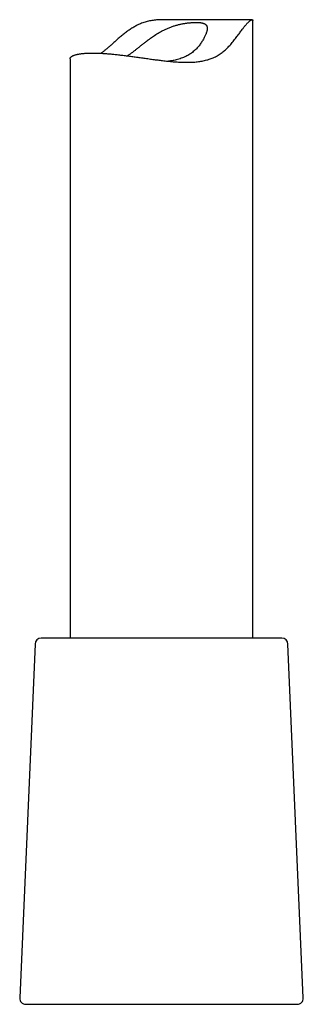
# Model space of a CAD drawing. Header units: millimetres. Extents: x 8 to 676, y 12 to 869.
# Tile 55 of 77: x 549 to 573, y 499 to 580. Entities that reach past the tile are written whole.
import ezdxf

# ---------------------------------------------------------------- set-up
doc = ezdxf.new("R2010")
doc.units = ezdxf.units.MM

msp = doc.modelspace()

# ---------------------------------------------------------------- linework, layer by layer
at = {"color": 7, "linetype": 'Continuous', "lineweight": 30}
for p, q in [((568.429, 579.771), (561.094, 579.771)), ((568.487, 529.096), (568.487, 579.718)), ((553.487, 576.567), (553.487, 529.096)), ((550.616, 528.618), (549.359, 499.618)), ((553.54, 529.096), (551.115, 529.096)), ((570.858, 529.096), (553.54, 529.096)), ((572.614, 499.618), (571.357, 528.618)), ((549.859, 499.096), (572.114, 499.096))]:
    msp.add_line(p, q, dxfattribs=at)
for centre, start, end in [((551.115, 528.596), 90, 177.51874), ((570.858, 528.596), 2.48126, 90), ((549.859, 499.596), 177.51874, 270), ((572.114, 499.596), 270, 2.48126)]:
    msp.add_arc(centre, 0.5, start, end, dxfattribs=at)
for points, knots in [([(554.596, 577.009), (554.629, 577.012), (554.695, 577.017), (554.804, 577.024), (554.92, 577.03), (555.045, 577.035), (555.175, 577.038), (555.31, 577.039), (555.449, 577.038), (555.594, 577.036), (555.743, 577.032), (555.892, 577.026), (556.041, 577.019), (556.187, 577.011), (556.334, 577.001), (556.488, 576.99), (556.651, 576.977), (556.822, 576.962), (556.997, 576.946), (557.175, 576.928), (557.357, 576.909), (557.543, 576.889), (557.731, 576.867), (557.916, 576.844), (558.098, 576.821), (558.276, 576.798), (558.455, 576.775), (558.64, 576.75), (558.834, 576.723), (559.036, 576.695), (559.239, 576.667), (559.445, 576.638), (559.653, 576.609), (559.862, 576.579), (560.073, 576.55), (560.278, 576.521), (560.479, 576.494), (560.674, 576.469), (560.869, 576.444), (561.073, 576.419), (561.284, 576.394), (561.502, 576.371), (561.72, 576.349), (561.938, 576.329), (562.157, 576.312), (562.376, 576.298), (562.595, 576.287), (562.807, 576.28), (563.011, 576.278), (563.211, 576.279), (563.414, 576.284), (563.619, 576.295), (563.821, 576.312), (564.022, 576.335), (564.22, 576.364), (564.416, 576.4), (564.608, 576.443), (564.794, 576.494), (564.975, 576.552), (565.15, 576.618), (565.32, 576.691), (565.485, 576.773), (565.646, 576.863), (565.801, 576.962), (565.949, 577.069), (566.095, 577.185), (566.236, 577.309), (566.378, 577.446), (566.519, 577.592), (566.659, 577.746), (566.793, 577.904), (566.923, 578.063), (567.048, 578.222), (567.169, 578.381), (567.286, 578.538), (567.396, 578.688), (567.5, 578.829), (567.591, 578.952), (567.673, 579.062), (567.747, 579.158), (567.818, 579.25), (567.888, 579.336), (567.956, 579.416), (568.021, 579.489), (568.083, 579.553), (568.142, 579.608), (568.196, 579.655), (568.246, 579.692), (568.292, 579.722), (568.333, 579.745), (568.37, 579.76), (568.402, 579.769), (568.429, 579.772), (568.453, 579.769), (568.472, 579.759), (568.484, 579.742), (568.486, 579.726), (568.486, 579.718)], [0, 0, 0, 0, 0.009233, 0.018472, 0.028698, 0.038925, 0.049186, 0.059447, 0.069811, 0.080175, 0.090575, 0.100975, 0.11049, 0.120013, 0.129244, 0.138482, 0.148706, 0.15893, 0.169187, 0.179444, 0.189801, 0.200157, 0.210547, 0.220937, 0.23044, 0.23995, 0.249328, 0.258713, 0.269097, 0.27948, 0.289896, 0.300312, 0.310823, 0.321335, 0.33188, 0.342425, 0.352068, 0.361717, 0.371427, 0.381144, 0.391906, 0.402669, 0.41347, 0.424272, 0.435199, 0.446126, 0.457101, 0.468076, 0.478135, 0.488205, 0.498868, 0.509532, 0.520259, 0.530985, 0.541819, 0.552652, 0.563568, 0.574484, 0.585167, 0.595851, 0.606624, 0.617397, 0.628308, 0.639219, 0.650219, 0.66122, 0.672761, 0.684316, 0.697103, 0.709891, 0.722713, 0.735536, 0.748437, 0.761339, 0.77427, 0.787201, 0.799016, 0.810843, 0.820266, 0.829688, 0.839158, 0.848628, 0.8582, 0.867771, 0.877438, 0.887105, 0.896549, 0.905994, 0.915528, 0.925064, 0.934718, 0.944373, 0.954094, 0.963816, 0.976073, 0.988331, 1, 1, 1, 1]), ([(561.094, 579.77), (561.054, 579.771), (560.948, 579.771), (560.777, 579.764), (560.583, 579.752), (560.389, 579.732), (560.197, 579.705), (560.008, 579.671), (559.82, 579.628), (559.634, 579.576), (559.45, 579.515), (559.269, 579.444), (559.091, 579.365), (558.926, 579.282), (558.775, 579.2), (558.631, 579.115), (558.485, 579.023), (558.338, 578.924), (558.194, 578.822), (558.052, 578.716), (557.913, 578.608), (557.73, 578.461), (557.514, 578.28), (557.266, 578.064), (557.03, 577.853), (556.806, 577.654), (556.596, 577.47), (556.398, 577.302), (556.233, 577.169), (556.111, 577.075), (556.055, 577.035), (556.033, 577.019)], [0, 0, 0, 0, 0.019326, 0.050231, 0.081346, 0.11246, 0.143127, 0.173794, 0.204761, 0.235726, 0.267194, 0.298664, 0.330455, 0.362248, 0.388782, 0.415345, 0.444754, 0.474164, 0.50367, 0.533176, 0.562892, 0.592608, 0.652129, 0.706435, 0.761934, 0.817487, 0.864678, 0.911932, 0.959905, 0.98396, 1, 1, 1, 1]), ([(558.192, 576.809), (558.213, 576.823), (558.263, 576.856), (558.344, 576.911), (558.435, 576.976), (558.529, 577.043), (558.62, 577.112), (558.71, 577.18), (558.8, 577.251), (558.895, 577.325), (558.995, 577.404), (559.095, 577.485), (559.232, 577.594), (559.406, 577.734), (559.614, 577.898), (559.809, 578.048), (559.989, 578.183), (560.16, 578.306), (560.336, 578.427), (560.517, 578.545), (560.703, 578.66), (560.894, 578.771), (561.09, 578.877), (561.265, 578.963), (561.417, 579.033), (561.545, 579.088), (561.674, 579.14), (561.804, 579.189), (561.935, 579.235), (562.066, 579.278), (562.198, 579.317), (562.327, 579.352), (562.455, 579.384), (562.581, 579.412), (562.705, 579.437), (562.828, 579.46), (562.95, 579.479), (563.069, 579.496), (563.187, 579.511), (563.3, 579.522), (563.409, 579.532), (563.515, 579.539), (563.617, 579.544), (563.716, 579.547), (563.811, 579.549), (563.903, 579.548), (563.991, 579.545), (564.073, 579.54), (564.15, 579.533), (564.221, 579.524), (564.288, 579.513), (564.364, 579.497), (564.444, 579.473), (564.519, 579.442), (564.576, 579.408), (564.617, 579.376), (564.649, 579.343), (564.677, 579.307), (564.699, 579.267), (564.716, 579.223), (564.728, 579.175), (564.735, 579.124), (564.737, 579.069), (564.735, 579.013), (564.728, 578.954), (564.718, 578.892), (564.703, 578.828), (564.684, 578.76), (564.662, 578.69), (564.636, 578.618), (564.601, 578.529), (564.554, 578.423), (564.493, 578.299), (564.424, 578.171), (564.347, 578.041), (564.262, 577.909), (564.169, 577.776), (564.067, 577.642), (563.961, 577.515), (563.847, 577.392), (563.727, 577.272), (563.593, 577.152), (563.448, 577.038), (563.297, 576.935), (563.142, 576.843), (562.98, 576.758), (562.804, 576.679), (562.613, 576.605), (562.412, 576.54), (562.208, 576.485), (562.026, 576.444), (561.87, 576.413), (561.735, 576.391), (561.631, 576.375), (561.571, 576.367), (561.557, 576.365)], [0, 0, 0, 0, 0.006471, 0.015415, 0.024358, 0.033357, 0.042356, 0.050446, 0.058543, 0.06751, 0.076477, 0.085475, 0.094472, 0.112628, 0.130832, 0.147475, 0.160994, 0.174581, 0.188192, 0.201967, 0.215773, 0.229761, 0.243791, 0.257926, 0.266766, 0.275606, 0.284504, 0.293402, 0.302395, 0.311388, 0.320448, 0.329509, 0.338353, 0.347196, 0.356104, 0.365011, 0.374016, 0.38302, 0.392089, 0.401158, 0.409995, 0.418833, 0.427729, 0.436624, 0.445608, 0.454591, 0.463635, 0.472678, 0.481297, 0.489916, 0.498588, 0.507261, 0.521285, 0.53537, 0.5472, 0.556162, 0.565125, 0.574156, 0.583187, 0.592322, 0.601457, 0.610661, 0.619865, 0.628598, 0.637332, 0.646117, 0.654902, 0.663755, 0.672609, 0.681503, 0.690397, 0.70433, 0.718336, 0.732369, 0.746543, 0.76074, 0.775076, 0.789434, 0.80386, 0.81668, 0.830848, 0.84505, 0.85937, 0.873741, 0.886892, 0.899743, 0.914004, 0.928329, 0.942851, 0.957444, 0.970836, 0.979668, 0.988501, 0.997394, 1, 1, 1, 1]), ([(553.487, 576.567), (553.487, 576.567), (553.486, 576.576), (553.489, 576.595), (553.496, 576.623), (553.511, 576.652), (553.531, 576.681), (553.557, 576.709), (553.589, 576.737), (553.627, 576.765), (553.671, 576.791), (553.72, 576.816), (553.773, 576.839), (553.832, 576.862), (553.9, 576.885), (553.979, 576.908), (554.065, 576.929), (554.157, 576.949), (554.256, 576.967), (554.363, 576.983), (554.475, 576.997), (554.556, 577.005), (554.596, 577.009)], [0, 0, 0, 0, 0.001817, 0.047775, 0.098622, 0.149469, 0.200472, 0.251475, 0.30295, 0.354424, 0.406064, 0.457704, 0.504931, 0.55219, 0.607775, 0.66336, 0.719164, 0.774968, 0.83111, 0.887252, 0.943626, 1, 1, 1, 1])]:
    msp.add_open_spline(points, degree=3, knots=knots, dxfattribs=at)

doc.saveas('drawing.dxf')
